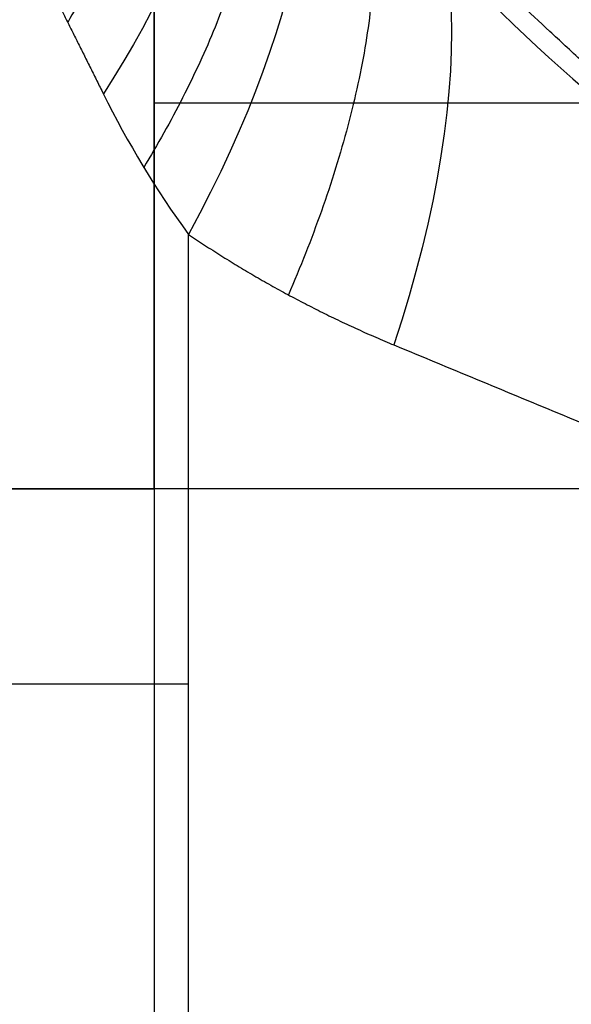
# Model space of a CAD drawing. Header units: millimetres. Extents: x -105 to 152, y -114 to 65.
# Tile 221 of 256: x 104.843 to 105.796, y -43.309 to -41.61. Entities that reach past the tile are written whole.
import ezdxf

# ---------------------------------------------------------------- set-up
doc = ezdxf.new("R2010")
doc.units = ezdxf.units.MM
doc.layers.add('Layer 01', color=7, linetype='Continuous', true_color=0x000000)

# ---------------------------------------------------------------- blocks, each defined once
blk = doc.blocks.new('Block 02')
at = {"layer": 'Layer 01'}
for p, q in [((105.076, -42.4195, 54.3346), (105.076, -41.125, 54.3346)), ((106.676, -41.7547, 58.3928), (105.076, -41.7547, 58.3928)), ((113.576, -42.4195, -55.2495), (98.576, -42.4195, -55.2495)), ((105.076, -42.4195, 55.2603), (98.576, -42.4195, 55.2603))]:
    blk.add_line(p, q, dxfattribs=at)
at = {"layer": 'Layer 01', "extrusion": (1, 8.3772e-15, -1.04317e-14)}
blk.add_arc((4.5263, -18.0328, 105.076), 80.0508, 119.42233, 128.766369, dxfattribs=at)
at = {"layer": 'Layer 01', "extrusion": (1, 5.18119e-16, 1.34835e-15)}
blk.add_arc((-37, 57.0526, 105.076), 4.94, 74.2589, 254.2589, dxfattribs=at)
at = {"layer": 'Layer 01', "extrusion": (-1, -2.98293e-16, 3.83944e-15)}
blk.add_arc((38.4195, 59.5098, -105.076), 4, 0, 85.5575, dxfattribs=at)
at = {"layer": 'Layer 01', "extrusion": (0.628855, -0.628855, -0.457256)}
blk.add_arc((44.3086, 75.4897, 77.3803), 1, 0, 65.4275, dxfattribs=at)
at = {"layer": 'Layer 01', "extrusion": (0.767374, -0.518651, -0.377014)}
blk.add_arc((23.8442, 70.8107, 90.2085), 1, 360, 75.7044, dxfattribs=at)
at = {"layer": 'Layer 01', "extrusion": (0.841272, -0.348466, -0.41332)}
blk.add_arc((1.2389, 75.3777, 90.091), 1, 0, 80.285, dxfattribs=at)
at = {"layer": 'Layer 01', "extrusion": (-1, 2.80011e-15, -3.48683e-15)}
blk.add_arc((50.9195, 51.0108, -105.076), 8.5, 180, 231.23363, dxfattribs=at)
at = {"layer": 'Layer 01', "extrusion": (0, -1, 0)}
blk.add_arc((105.576, 33.3707, 42.7562), 1, 180, 243.8349, dxfattribs=at)
at = {"layer": 'Layer 01'}
for points, weights, degree in [([(104.984, -40.9079, 31.8501), (105.2065, -41.1305, 32.3711), (104.9265, -41.615, 32.6104)], [1, 0.854204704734, 1], 2), ([(105.1768, -41.0945, 31.6601), (105.4083, -41.2858, 32.3032), (105.0578, -41.8653, 32.5154)], [1.00000886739, 0.815522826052, 1.00000727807], 2), ([(105.3403, -41.2045, 31.4909), (105.6232, -41.3567, 32.2333), (105.3076, -42.0852, 32.3884)], [1, 0.777461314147, 1.00000295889], 2), ([(108.5782, -43.4738, 6.3075), (106.5098, -42.0612, 5.4426), (105.2585, -41.1761, 5.2867), (105.4314, -41.2477, 5.9156)], [1, 0.838337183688, 0.838337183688, 1], 3), ([(104.8689, -41.5, 32.6636), (104.9059, -41.574, 32.6266), (104.9457, -41.6535, 32.5926), (104.9879, -41.738, 32.5619)], [1, 0.997954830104, 0.997954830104, 1], 3), ([(105.1351, -41.9808, 32.4731), (105.2467, -42.0563, 32.4183), (105.3652, -42.12, 32.3601), (105.4897, -42.1716, 32.2989)], [1, 0.99661420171, 0.99661420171, 1], 3)]:
    blk.add_rational_spline(points, weights, degree=degree, dxfattribs=at)
blk.add_rational_spline([(106.1499, -41.991, 5.2919), (106.0631, -41.9113, 5.2882), (105.9826, -41.8372, 5.2897), (105.6511, -41.5312, 5.318), (105.4766, -41.3684, 5.3999), (105.2754, -41.1776, 5.6246), (105.2451, -41.1464, 5.7675), (105.2584, -41.1552, 5.9156)], [0.97067326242, 0.973181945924, 0.975437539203, 0.984557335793, 0.988599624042, 0.99228224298, 0.991952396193, 0.990392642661], degree=3, knots=[0.3306416, 0.3306416, 0.3306416, 0.3306416, 0.3486018, 0.3486018, 0.4120711, 0.4120711, 0.4755403, 0.4755403, 0.4755403, 0.4755403], dxfattribs=at)
for points, degree in [([(105.4314, -41.2477, 5.9156), (107.1439, -41.957, 6.6316), (108.8563, -42.6664, 7.3477)], 2), ([(108.8044, -42.6449, 29.7442), (107.1179, -41.9463, 30.5728), (105.4314, -41.2477, 31.4014)], 2), ([(104.9879, -41.738, 32.5619), (105.0302, -41.8226, 32.5311), (105.0783, -41.904, 32.5011), (105.1351, -41.9808, 32.4731)], 3), ([(105.1351, -45.4267, 32.4731), (105.1351, -43.7038, 32.4731), (105.1351, -41.9808, 32.4731)], 2), ([(105.4897, -42.1716, 32.2989), (107.1762, -42.8702, 31.4703), (108.8627, -43.5687, 30.6418)], 2), ([(98.576, -42.4195, 51.0108), (101.826, -42.4195, 51.0108), (105.076, -42.4195, 51.0108)], 2), ([(113.576, -42.4195, -59.5098), (106.076, -42.4195, -59.5098), (98.576, -42.4195, -59.5098)], 2), ([(113.576, -42.4195, -50.9892), (106.076, -42.4195, -50.9892), (98.576, -42.4195, -50.9892)], 2), ([(98.576, -42.4195, 59.5098), (101.826, -42.4195, 59.5098), (105.076, -42.4195, 59.5098)], 2), ([(105.076, -42.4195, 59.5098), (105.076, -42.4195, 55.2603), (105.076, -42.4195, 51.0108)], 2)]:
    blk.add_open_spline(points, degree=degree, dxfattribs=at)
blk.add_open_spline([(105.6359, -41.5599, 5.0772), (105.8477, -41.7716, 5.1657), (106.0833, -41.9478, 5.2643), (106.5659, -42.2835, 5.4661), (106.8136, -42.4405, 5.5697), (107.5622, -42.8984, 5.8826), (108.0699, -43.1871, 6.0949), (108.5782, -43.4738, 6.3075)], degree=3, knots=[-3.729325, -3.729325, -3.729325, -3.729325, -2.796994, -2.796994, -1.864663, -1.864663, 0, 0, 0, 0], dxfattribs=at)

msp = doc.modelspace()

# ---------------------------------------------------------------- block references
at = {"layer": 'Layer 01'}
msp.add_blockref('Block 02', (0, 0), dxfattribs=at)

doc.saveas('drawing.dxf')
